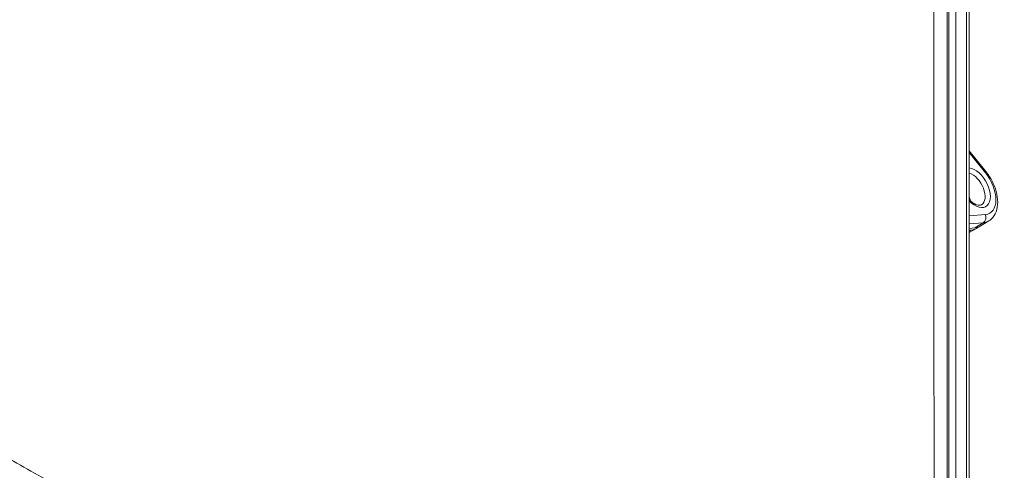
# Model space of a CAD drawing. Header units: inches. Extents: x -374 to 640, y -945 to 1059.
# Tile 8 of 222: x 15 to 24, y 15 to 19. Entities that reach past the tile are written whole.
import ezdxf

# ---------------------------------------------------------------- set-up
doc = ezdxf.new("R2010")
doc.units = ezdxf.units.IN
doc.header["$LTSCALE"] = 5
doc.header["$MEASUREMENT"] = 0
doc.layers.add('Visible (ANSI)', color=7, linetype='Continuous', lineweight=18)
doc.layers.add('Visible Narrow (ANSI)', color=7, linetype='Continuous', lineweight=5)

msp = doc.modelspace()

# ---------------------------------------------------------------- linework, layer by layer
at = {"layer": 'Visible (ANSI)'}
for p, q in [((23.37255, 21.89671), (23.37255, 13.55279)), ((23.51778, 17.63197), (23.37255, 17.81264)), ((23.54264, 17.20268), (23.46925, 17.15819)), ((23.4217, 17.14297), (23.37255, 17.13858)), ((23.37255, 17.10298), (23.43048, 17.13479)), ((23.37255, 17.1205), (23.38665, 17.12176))]:
    msp.add_line(p, q, dxfattribs=at)
for centre, major_axis, start_param, end_param in [((23.27617, 17.40652), (-0.07813, 0.13532), 4.1888233, 4.4378043), ((23.27617, 17.40652), (0.07813, -0.13532), 1.0472307, 1.2962116), ((23.38585, 17.46984), (0.1549, -0.26829), 0.0123429, 0.0123447), ((23.27617, 17.40652), (0.15625, -0.27063), 6.0213859, 6.4089793), ((23.31152, 17.42693), (0.15581, -0.26988), 6.0213859, 6.2955282)]:
    msp.add_ellipse(centre, major_axis=major_axis, ratio=0.5773503, start_param=start_param, end_param=end_param, dxfattribs=at)
for points, knots in [([(23.51778, 17.63197), (23.5382, 17.60657), (23.55636, 17.57852), (23.58651, 17.51987), (23.59853, 17.48929), (23.61524, 17.42783), (23.61988, 17.39697), (23.62032, 17.33749), (23.61612, 17.30879), (23.59764, 17.25916), (23.5843, 17.23764), (23.559, 17.21384), (23.5511, 17.20781), (23.54264, 17.20268)], [3.6651914, 3.6651914, 3.6651914, 3.6651914, 4.0111799, 4.0111799, 4.3558809, 4.3558809, 4.7039757, 4.7039757, 5.0526047, 5.0526047, 5.3625586, 5.3625586, 5.4854424, 5.4854424, 5.4854424, 5.4854424]), ([(23.47863, 17.34299), (23.47403, 17.34033), (23.46868, 17.33872), (23.4545, 17.33832), (23.4457, 17.3397), (23.42624, 17.34682), (23.41576, 17.35231), (23.39435, 17.3673), (23.38341, 17.37678), (23.37282, 17.38797), (23.37268, 17.38811), (23.37255, 17.38826)], [5.4977871, 5.4977871, 5.4977871, 5.4977871, 5.7999245, 5.7999245, 6.1020619, 6.1020619, 6.3886839, 6.3886839, 6.6765002, 6.6765002, 6.6802017, 6.6802017, 6.6802017, 6.6802017])]:
    msp.add_open_spline(points, degree=3, knots=knots, dxfattribs=at)
at = {"layer": 'Visible Narrow (ANSI)'}
for p, q in [((23.19487, 10.09314), (23.19487, 25.59229)), ((23.25589, 10.00886), (23.25589, 25.50801)), ((23.35058, 21.91411), (23.35058, 13.54587)), ((23.51386, 17.62015), (23.37255, 17.79595)), ((23.37255, 17.24601), (23.51386, 17.25863)), ((23.37255, 17.17658), (23.49538, 17.18755)), ((23.38665, 17.12176), (23.37255, 17.114)), ((23.4217, 17.14297), (23.49538, 17.18755))]:
    msp.add_line(p, q, dxfattribs=at)
for start, end in [(89.30796703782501, 89.30796710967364), (89.98574681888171, 89.98574689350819), (90.66352429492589, 90.66352437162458), (90.69201509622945, 90.69201518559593)]:
    msp.add_arc((132.61238, -437.54305), 507.11098, start, end, dxfattribs=at)
for centre, major_axis, ratio, start_param, end_param in [((23.42348, 17.49157), (0.09438, -0.16346), 0.5773503, 5.1062485, 9.0309185), ((23.47556, 17.59804), (0.04222, 0.03394), 0.2113249, 5.651271, 6.2831853), ((23.4005, 17.4783), (0.07813, -0.13532), 0.5773503, 0, 2.6119601), ((23.42348, 17.49157), (0.12781, -0.22138), 0.5773503, 6.0213859, 8.115781), ((23.47556, 17.23652), (0.00482, -0.05395), 0.7886751, 0.368334, 1.9216757), ((23.38585, 17.46984), (0.1549, -0.26829), 0.5773503, 6.0213859, 6.2955282)]:
    msp.add_ellipse(centre, major_axis=major_axis, ratio=ratio, start_param=start_param, end_param=end_param, dxfattribs=at)
for points, knots in [([(23.07242, 25.9661), (23.07196, 25.64341), (23.07153, 25.33881), (23.07114, 25.05118), (23.07075, 24.76356), (23.07039, 24.49292), (23.07007, 24.23752), (23.06974, 23.98212), (23.06945, 23.74196), (23.06918, 23.51317), (23.06892, 23.28438), (23.06868, 23.06697), (23.06845, 22.85395), (23.06823, 22.64094), (23.06802, 22.43234), (23.06783, 22.22304), (23.06764, 22.01375), (23.06745, 21.80375), (23.06729, 21.59454), (23.06712, 21.38533), (23.06697, 21.17691), (23.06684, 20.97164), (23.0667, 20.76637), (23.06658, 20.56426), (23.06648, 20.36444), (23.06638, 20.16462), (23.06629, 19.9671), (23.06622, 19.77025), (23.06615, 19.5734), (23.06609, 19.37723), (23.06605, 19.18097), (23.066, 18.98471), (23.06598, 18.78836), (23.06596, 18.5917), (23.06595, 18.39504), (23.06595, 18.19808), (23.06596, 18.00114), (23.06598, 17.80421), (23.06601, 17.60732), (23.06605, 17.41026), (23.06609, 17.2132), (23.06615, 17.01597), (23.06622, 16.81645), (23.0663, 16.61693), (23.06639, 16.41511), (23.06649, 16.21001), (23.06659, 16.00492), (23.06671, 15.79655), (23.06685, 15.58645), (23.06699, 15.37635), (23.06714, 15.16451), (23.0673, 14.95308), (23.06747, 14.74164), (23.06765, 14.53062), (23.06785, 14.30992), (23.06805, 14.08922), (23.06827, 13.85885), (23.06852, 13.61554), (23.06878, 13.37222), (23.06906, 13.11596), (23.06934, 12.86543), (23.06963, 12.6149), (23.06992, 12.37011), (23.07021, 12.13481), (23.07051, 11.89952), (23.07079, 11.67371), (23.07107, 11.46384), (23.07134, 11.25397), (23.0716, 11.06004), (23.07183, 10.89019), (23.07205, 10.72034), (23.07225, 10.57458), (23.07242, 10.45164)], [0, 0, 0, 0, 0.04166667, 0.04166667, 0.04166667, 0.08333333, 0.08333333, 0.08333333, 0.125, 0.125, 0.125, 0.16666667, 0.16666667, 0.16666667, 0.20833333, 0.20833333, 0.20833333, 0.25, 0.25, 0.25, 0.29166667, 0.29166667, 0.29166667, 0.33333333, 0.33333333, 0.33333333, 0.375, 0.375, 0.375, 0.41666667, 0.41666667, 0.41666667, 0.45833333, 0.45833333, 0.45833333, 0.5, 0.5, 0.5, 0.54166667, 0.54166667, 0.54166667, 0.58333333, 0.58333333, 0.58333333, 0.625, 0.625, 0.625, 0.66666667, 0.66666667, 0.66666667, 0.70833333, 0.70833333, 0.70833333, 0.75, 0.75, 0.75, 0.79166667, 0.79166667, 0.79166667, 0.83333333, 0.83333333, 0.83333333, 0.875, 0.875, 0.875, 0.91666667, 0.91666667, 0.91666667, 0.95833333, 0.95833333, 0.95833333, 1, 1, 1, 1]), ([(23.18763, 25.80043), (23.18715, 25.47926), (23.18671, 25.17449), (23.18631, 24.8871), (23.1859, 24.59971), (23.18553, 24.3297), (23.1852, 24.07478), (23.18486, 23.81985), (23.18456, 23.58002), (23.18429, 23.35156), (23.18401, 23.1231), (23.18377, 22.90602), (23.18353, 22.69333), (23.1833, 22.48063), (23.18309, 22.27232), (23.18289, 22.06331), (23.18269, 21.85431), (23.1825, 21.6446), (23.18233, 21.43567), (23.18216, 21.22674), (23.18201, 21.01858), (23.18187, 20.81357), (23.18173, 20.60855), (23.18161, 20.40669), (23.1815, 20.20712), (23.1814, 20.00754), (23.18131, 19.81024), (23.18123, 19.61362), (23.18116, 19.417), (23.1811, 19.22104), (23.18105, 19.02499), (23.18101, 18.82895), (23.18098, 18.6328), (23.18096, 18.43634), (23.18095, 18.23988), (23.18095, 18.04311), (23.18097, 17.84637), (23.18098, 17.64962), (23.18101, 17.45291), (23.18106, 17.25603), (23.1811, 17.05914), (23.18116, 16.86209), (23.18124, 16.66274), (23.18131, 16.46338), (23.1814, 16.26172), (23.18151, 16.05679), (23.18162, 15.85185), (23.18174, 15.64364), (23.18188, 15.43369), (23.18202, 15.22374), (23.18218, 15.01205), (23.18235, 14.80075), (23.18252, 14.58946), (23.18271, 14.37856), (23.18291, 14.15799), (23.18312, 13.93742), (23.18335, 13.70718), (23.18361, 13.464), (23.18387, 13.22081), (23.18416, 12.96467), (23.18445, 12.71426), (23.18475, 12.46384), (23.18505, 12.21914), (23.18535, 11.98395), (23.18565, 11.74875), (23.18595, 11.52306), (23.18623, 11.31321), (23.18651, 11.10336), (23.18678, 10.90935), (23.18702, 10.73973), (23.18725, 10.57011), (23.18745, 10.42487), (23.18763, 10.30129)], [0, 0, 0, 0, 0.04166667, 0.04166667, 0.04166667, 0.08333333, 0.08333333, 0.08333333, 0.125, 0.125, 0.125, 0.16666667, 0.16666667, 0.16666667, 0.20833333, 0.20833333, 0.20833333, 0.25, 0.25, 0.25, 0.29166667, 0.29166667, 0.29166667, 0.33333333, 0.33333333, 0.33333333, 0.375, 0.375, 0.375, 0.41666667, 0.41666667, 0.41666667, 0.45833333, 0.45833333, 0.45833333, 0.5, 0.5, 0.5, 0.54166667, 0.54166667, 0.54166667, 0.58333333, 0.58333333, 0.58333333, 0.625, 0.625, 0.625, 0.66666667, 0.66666667, 0.66666667, 0.70833333, 0.70833333, 0.70833333, 0.75, 0.75, 0.75, 0.79166667, 0.79166667, 0.79166667, 0.83333333, 0.83333333, 0.83333333, 0.875, 0.875, 0.875, 0.91666667, 0.91666667, 0.91666667, 0.95833333, 0.95833333, 0.95833333, 1, 1, 1, 1]), ([(16.31584, 14.40498), (16.11435, 14.52131), (15.92287, 14.63136), (15.74066, 14.73569), (15.55846, 14.84001), (15.38553, 14.93862), (15.22022, 15.03256), (15.05491, 15.12651), (14.89722, 15.21579), (14.74321, 15.30271), (14.5892, 15.38962), (14.43888, 15.47418), (14.28563, 15.5601), (14.13238, 15.64602), (13.9762, 15.7333), (13.81649, 15.82223), (13.65677, 15.91117), (13.49352, 16.00176), (13.33183, 16.09117), (13.17015, 16.18057), (13.01004, 16.26878), (12.8541, 16.35442), (12.69815, 16.44006), (12.54638, 16.52312), (12.39202, 16.60732), (12.23767, 16.69151), (12.08075, 16.77684), (11.91563, 16.86629), (11.75051, 16.95574), (11.5772, 17.04931), (11.39683, 17.14629), (11.21647, 17.24327), (11.02905, 17.34367), (10.83313, 17.44816), (10.63722, 17.55266), (10.4328, 17.66125), (10.21477, 17.77651), (9.99675, 17.89176), (9.76511, 18.01368), (9.52033, 18.1418)], [0, 0, 0, 0, 0.07692308, 0.07692308, 0.07692308, 0.15384615, 0.15384615, 0.15384615, 0.23076923, 0.23076923, 0.23076923, 0.30769231, 0.30769231, 0.30769231, 0.38461538, 0.38461538, 0.38461538, 0.46153846, 0.46153846, 0.46153846, 0.53846154, 0.53846154, 0.53846154, 0.61538462, 0.61538462, 0.61538462, 0.69230769, 0.69230769, 0.69230769, 0.76923077, 0.76923077, 0.76923077, 0.84615385, 0.84615385, 0.84615385, 0.92307692, 0.92307692, 0.92307692, 1, 1, 1, 1]), ([(16.23905, 14.13918), (16.03843, 14.255), (15.84664, 14.36522), (15.66442, 14.46952), (15.4822, 14.57383), (15.30956, 14.67223), (15.14444, 14.76602), (14.97932, 14.8598), (14.82173, 14.94897), (14.66783, 15.03576), (14.51394, 15.12255), (14.36375, 15.20697), (14.21062, 15.29273), (14.05749, 15.3785), (13.90142, 15.46562), (13.74182, 15.55439), (13.58221, 15.64316), (13.41907, 15.73357), (13.2575, 15.82279), (13.09592, 15.91201), (12.93591, 16.00003), (12.78006, 16.08547), (12.62421, 16.17092), (12.47252, 16.25379), (12.31826, 16.33778), (12.16399, 16.42177), (12.00715, 16.50688), (11.84212, 16.5961), (11.67708, 16.68531), (11.50386, 16.77863), (11.32357, 16.87534), (11.14327, 16.97206), (10.95591, 17.07218), (10.76011, 17.17633), (10.56431, 17.28049), (10.36007, 17.38869), (10.14197, 17.50365), (9.92386, 17.6186), (9.69188, 17.74032), (9.44773, 17.8677)], [0, 0, 0, 0, 0.07692308, 0.07692308, 0.07692308, 0.15384615, 0.15384615, 0.15384615, 0.23076923, 0.23076923, 0.23076923, 0.30769231, 0.30769231, 0.30769231, 0.38461538, 0.38461538, 0.38461538, 0.46153846, 0.46153846, 0.46153846, 0.53846154, 0.53846154, 0.53846154, 0.61538462, 0.61538462, 0.61538462, 0.69230769, 0.69230769, 0.69230769, 0.76923077, 0.76923077, 0.76923077, 0.84615385, 0.84615385, 0.84615385, 0.92307692, 0.92307692, 0.92307692, 1, 1, 1, 1])]:
    msp.add_open_spline(points, degree=3, knots=knots, dxfattribs=at)

doc.saveas('drawing.dxf')
